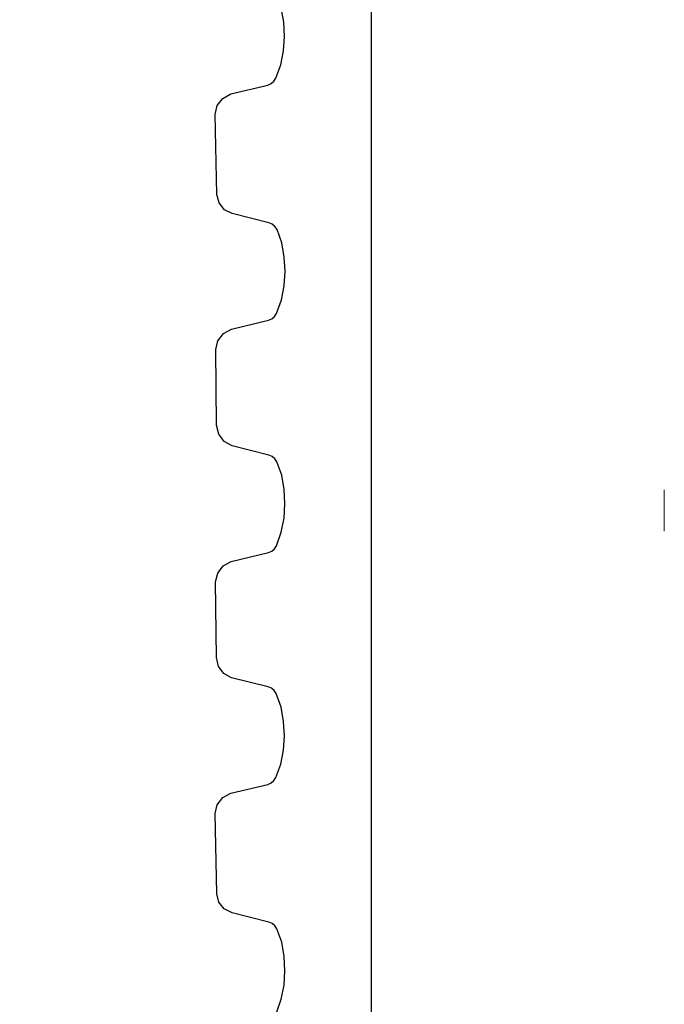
# Model space of a CAD drawing. Header units: millimetres. Extents: x 2060 to 2634, y 1467 to 1764.
# Tile 51 of 64: x 2523.8 to 2532.44, y 1581.18 to 1594.38. Entities that reach past the tile are written whole.
import ezdxf

# ---------------------------------------------------------------- set-up
doc = ezdxf.new("R2010")
doc.units = ezdxf.units.MM
doc.styles.get("Standard").update_dxf_attribs({"font": 'arial.ttf'})
doc.dimstyles.new('Kopia Sebastian 1do30', dxfattribs={"dimtxt": 60, "dimasz": 75, "dimexe": 10, "dimexo": 50, "dimgap": 30, "dimtad": 1, "dimdec": 0, "dimtxsty": 'Standard', "dimcen": 2.5, "dimclrd": 256, "dimclre": 256, "dimclrt": 256, "dimadec": 0, "dimazin": 0, "dimtfac": 1, "dimtdec": 0, "dimtmove": 0, "dimatfit": 3, "dimfxl": 0, "dimlwd": -1, "dimlwe": -1, "dimarcsym": 0})

# ---------------------------------------------------------------- blocks, each defined once
blk = doc.blocks.new('*D20')
for p, q in [((2525.552, 1670.72), (2450.723, 1670.72)), ((2450.823, 1669.22), (2450.823, 1568.22)), ((2525.137, 1566.72), (2450.723, 1566.72))]:
    blk.add_line(p, q)
for points in [[(2451.073, 1669.22), (2450.573, 1669.22), (2450.823, 1670.72)], [(2450.573, 1568.22), (2451.073, 1568.22), (2450.823, 1566.72)]]:
    blk.add_solid(points)
at = {"layer": 'DEFPOINTS', "color": 0}
for p in [(2526.052, 1670.72), (2450.823, 1566.72), (2525.637, 1566.72)]:
    blk.add_point(p, dxfattribs=at)
at = {"insert": (2449.557, 1618.72), "char_height": 1.5, "attachment_point": 5, "rotation": 90}
blk.add_mtext('2600', dxfattribs=at)

msp = doc.modelspace()

# ---------------------------------------------------------------- linework, layer by layer
at = {"ltscale": 20}
msp.add_line((2528.515, 1661.92), (2528.515, 1567.519), dxfattribs=at)
at = {"linetype": 'Continuous'}
for p, q in [((2527.341, 1594.352), (2527.308, 1594.543)), ((2527.351, 1594.158), (2527.341, 1594.352)), ((2527.34, 1593.966), (2527.351, 1594.158)), ((2527.302, 1593.779), (2527.34, 1593.966)), ((2527.237, 1593.599), (2527.302, 1593.779)), ((2527.174, 1593.526), (2527.211, 1593.558)), ((2527.211, 1593.558), (2527.237, 1593.599)), ((2526.633, 1593.388), (2527.13, 1593.506)), ((2527.13, 1593.506), (2527.174, 1593.526)), ((2526.45, 1593.232), (2526.526, 1593.329)), ((2526.526, 1593.329), (2526.633, 1593.388)), ((2526.422, 1593.114), (2526.45, 1593.232)), ((2526.447, 1592.042), (2526.422, 1593.114)), ((2526.474, 1591.927), (2526.447, 1592.042)), ((2526.546, 1591.836), (2526.474, 1591.927)), ((2526.652, 1591.783), (2526.546, 1591.836)), ((2527.141, 1591.661), (2526.652, 1591.783)), ((2527.187, 1591.643), (2527.141, 1591.661)), ((2527.224, 1591.612), (2527.187, 1591.643)), ((2527.252, 1591.572), (2527.224, 1591.612)), ((2527.316, 1591.391), (2527.252, 1591.572)), ((2527.348, 1591.199), (2527.316, 1591.391)), ((2527.359, 1591.006), (2527.348, 1591.199)), ((2527.348, 1590.814), (2527.359, 1591.006)), ((2527.31, 1590.627), (2527.348, 1590.814)), ((2527.245, 1590.446), (2527.31, 1590.627)), ((2527.138, 1590.354), (2527.182, 1590.374)), ((2527.182, 1590.374), (2527.218, 1590.405)), ((2527.218, 1590.405), (2527.245, 1590.446)), ((2526.641, 1590.235), (2527.138, 1590.354)), ((2526.458, 1590.08), (2526.533, 1590.177)), ((2526.533, 1590.177), (2526.641, 1590.235)), ((2526.43, 1589.962), (2526.458, 1590.08)), ((2526.442, 1588.946), (2526.43, 1589.962)), ((2526.47, 1588.826), (2526.442, 1588.946)), ((2526.544, 1588.727), (2526.47, 1588.826)), ((2526.651, 1588.669), (2526.544, 1588.727)), ((2527.14, 1588.547), (2526.651, 1588.669)), ((2527.185, 1588.528), (2527.14, 1588.547)), ((2527.222, 1588.498), (2527.185, 1588.528)), ((2527.25, 1588.458), (2527.222, 1588.498)), ((2527.314, 1588.276), (2527.25, 1588.458)), ((2527.346, 1588.085), (2527.314, 1588.276)), ((2527.357, 1587.891), (2527.346, 1588.085)), ((2527.346, 1587.7), (2527.357, 1587.891)), ((2527.308, 1587.512), (2527.346, 1587.7)), ((2527.243, 1587.332), (2527.308, 1587.512)), ((2526.639, 1587.121), (2527.136, 1587.239)), ((2527.136, 1587.239), (2527.18, 1587.259)), ((2527.18, 1587.259), (2527.217, 1587.291)), ((2527.217, 1587.291), (2527.243, 1587.332)), ((2526.531, 1587.062), (2526.639, 1587.121)), ((2526.428, 1586.847), (2526.456, 1586.965)), ((2526.456, 1586.965), (2526.531, 1587.062)), ((2526.44, 1585.831), (2526.428, 1586.847)), ((2526.467, 1585.714), (2526.44, 1585.831)), ((2526.538, 1585.617), (2526.467, 1585.714)), ((2526.643, 1585.561), (2526.538, 1585.617)), ((2527.132, 1585.439), (2526.643, 1585.561)), ((2527.177, 1585.421), (2527.132, 1585.439)), ((2527.215, 1585.39), (2527.177, 1585.421)), ((2527.242, 1585.35), (2527.215, 1585.39)), ((2527.307, 1585.169), (2527.242, 1585.35)), ((2527.339, 1584.977), (2527.307, 1585.169)), ((2527.35, 1584.783), (2527.339, 1584.977)), ((2527.339, 1584.592), (2527.35, 1584.783)), ((2527.301, 1584.405), (2527.339, 1584.592)), ((2527.235, 1584.224), (2527.301, 1584.405)), ((2527.173, 1584.151), (2527.209, 1584.183)), ((2527.209, 1584.183), (2527.235, 1584.224)), ((2526.632, 1584.013), (2527.128, 1584.132)), ((2527.128, 1584.132), (2527.173, 1584.151)), ((2526.448, 1583.858), (2526.524, 1583.955)), ((2526.524, 1583.955), (2526.632, 1584.013)), ((2526.421, 1583.74), (2526.448, 1583.858)), ((2526.445, 1582.667), (2526.421, 1583.74)), ((2526.473, 1582.552), (2526.445, 1582.667)), ((2526.545, 1582.462), (2526.473, 1582.552)), ((2526.651, 1582.409), (2526.545, 1582.462)), ((2527.14, 1582.287), (2526.651, 1582.409)), ((2527.185, 1582.268), (2527.14, 1582.287)), ((2527.223, 1582.238), (2527.185, 1582.268)), ((2527.25, 1582.198), (2527.223, 1582.238)), ((2527.315, 1582.016), (2527.25, 1582.198)), ((2527.347, 1581.825), (2527.315, 1582.016)), ((2527.358, 1581.631), (2527.347, 1581.825)), ((2527.347, 1581.44), (2527.358, 1581.631)), ((2527.308, 1581.252), (2527.347, 1581.44)), ((2527.243, 1581.072), (2527.308, 1581.252))]:
    msp.add_line(p, q, dxfattribs=at)
at = {"lineweight": 0}
msp.add_line((2532.442, 1588.081), (2532.442, 1587.525), dxfattribs=at)

# ---------------------------------------------------------------- dimensions: what is measured, and where the dimension line sits
dim = msp.add_linear_dim(base=(2450.823, 1566.72), p1=(2526.052, 1670.72), p2=(2525.637, 1566.72), angle=90, text='2600', dimstyle='Kopia Sebastian 1do30', override={"dimtxt": 1.5, "dimasz": 1.5, "dimexe": 0.1, "dimexo": 0.5, "dimgap": 0.5})
dim.commit()
dim.dimension.update_dxf_attribs({"geometry": '*D20', "text_midpoint": (2450.823, 1618.72), "dimtype": 160})

doc.saveas('drawing.dxf')
